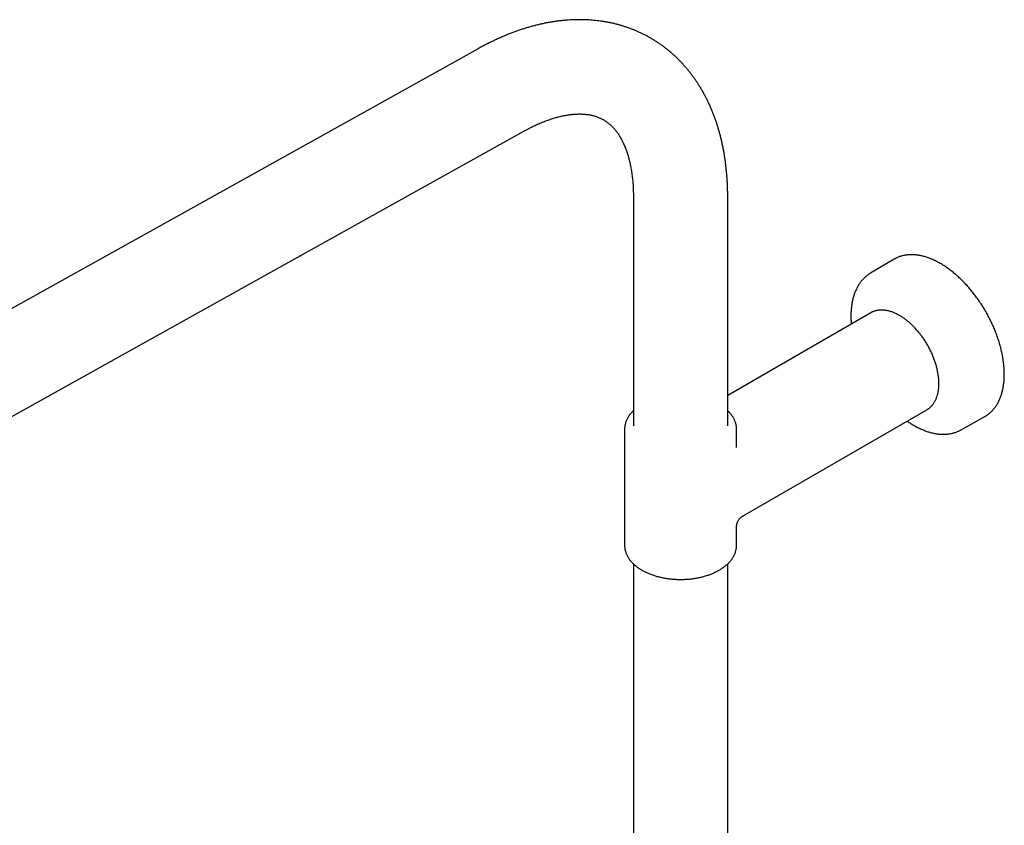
# Model space of a CAD drawing. Header units: millimetres. Extents: x 8 to 1764, y 12 to 2805.
# Tile 10 of 26: x 1433 to 1661, y 1156 to 1343. Entities that reach past the tile are written whole.
import ezdxf

# ---------------------------------------------------------------- set-up
doc = ezdxf.new("R2010")
doc.units = ezdxf.units.MM

msp = doc.modelspace()

# ---------------------------------------------------------------- linework, layer by layer
at = {"color": 7, "linetype": 'Continuous', "lineweight": 30}
for p, q in [((1539.3, 1336.5), (1311.85, 1209.78)), ((1315.71, 1186.86), (1549.96, 1317.37)), ((1575.37, 1302.01), (1575.37, 1248.94)), ((1597.27, 1248.94), (1597.27, 1302.01)), ((1635.89, 1287.6), (1630.44, 1284.38)), ((1630.44, 1284.38), (1630.45, 1284.38)), ((1630.52, 1275.17), (1597.27, 1255.98)), ((1600.82, 1228.01), (1643.52, 1252.66)), ((1651.45, 1247.98), (1656.97, 1251.09)), ((1573.32, 1248.12), (1573.32, 1221.17)), ((1599.32, 1243.88), (1599.32, 1248.12)), ((1599.32, 1221.17), (1599.32, 1225.41)), ((1575.37, 1216.86), (1575.37, 880.21)), ((1597.27, 880.21), (1597.27, 1216.86))]:
    msp.add_line(p, q, dxfattribs=at)
at = {"color": 7, "linetype": 'Continuous', "lineweight": 30, "flags": 128}
for points in [[(1630.8, 1275.32), (1630.74, 1275.29), (1630.52, 1275.17)], [(1643.52, 1252.66), (1643.67, 1252.75), (1643.8, 1252.83)]]:
    msp.add_lwpolyline(points, dxfattribs=at)
at = {"color": 7, "linetype": 'Continuous', "lineweight": 30}
for centre, start, end in [((1639.47, 1281.55), 116.4288, 120.6086), ((1653.51, 1257.22), 299.386, 303.6177)]:
    msp.add_arc(centre, 7.03, start, end, dxfattribs=at)
for points, knots in [([(1597.27, 1302.01), (1597.27, 1302.19), (1597.27, 1302.68), (1597.25, 1303.5), (1597.23, 1304.46), (1597.18, 1305.41), (1597.13, 1306.36), (1597.06, 1307.3), (1596.97, 1308.23), (1596.87, 1309.16), (1596.76, 1310.08), (1596.63, 1310.99), (1596.49, 1311.9), (1596.33, 1312.79), (1596.16, 1313.68), (1595.97, 1314.56), (1595.77, 1315.43), (1595.56, 1316.28), (1595.33, 1317.13), (1595.09, 1317.97), (1594.84, 1318.8), (1594.57, 1319.62), (1594.28, 1320.42), (1593.99, 1321.22), (1593.68, 1322), (1593.35, 1322.77), (1593.02, 1323.53), (1592.67, 1324.27), (1592.3, 1325.01), (1591.93, 1325.73), (1591.54, 1326.44), (1591.14, 1327.13), (1590.73, 1327.81), (1590.3, 1328.48), (1589.87, 1329.13), (1589.42, 1329.77), (1588.96, 1330.4), (1588.49, 1331.01), (1588.01, 1331.61), (1587.52, 1332.19), (1587.02, 1332.76), (1586.5, 1333.32), (1585.98, 1333.86), (1585.45, 1334.39), (1584.9, 1334.9), (1584.35, 1335.39), (1583.78, 1335.88), (1583.21, 1336.35), (1582.63, 1336.8), (1582.04, 1337.24), (1581.44, 1337.66), (1580.83, 1338.07), (1580.21, 1338.46), (1579.58, 1338.84), (1578.95, 1339.21), (1578.3, 1339.56), (1577.65, 1339.89), (1576.99, 1340.21), (1576.32, 1340.51), (1575.65, 1340.8), (1574.96, 1341.07), (1574.27, 1341.32), (1573.57, 1341.56), (1572.87, 1341.79), (1572.16, 1342), (1571.44, 1342.19), (1570.71, 1342.37), (1569.98, 1342.53), (1569.24, 1342.67), (1568.49, 1342.8), (1567.74, 1342.92), (1566.98, 1343.01), (1566.21, 1343.09), (1565.44, 1343.16), (1564.67, 1343.2), (1563.89, 1343.23), (1563.1, 1343.25), (1562.31, 1343.24), (1561.51, 1343.22), (1560.7, 1343.18), (1559.9, 1343.13), (1559.09, 1343.06), (1558.27, 1342.97), (1557.45, 1342.87), (1556.62, 1342.74), (1555.8, 1342.6), (1554.97, 1342.45), (1554.13, 1342.27), (1553.29, 1342.08), (1552.46, 1341.87), (1551.61, 1341.65), (1550.77, 1341.4), (1549.92, 1341.14), (1549.08, 1340.87), (1548.23, 1340.57), (1547.38, 1340.27), (1546.53, 1339.94), (1545.68, 1339.6), (1544.84, 1339.24), (1543.99, 1338.86), (1543.14, 1338.47), (1542.29, 1338.07), (1541.45, 1337.64), (1540.6, 1337.21), (1539.89, 1336.82), (1539.45, 1336.58), (1539.3, 1336.5)], [0, 0, 0, 0, 0.00555, 0.015849, 0.026149, 0.036448, 0.046744, 0.057036, 0.067322, 0.077601, 0.087871, 0.09813, 0.108376, 0.118608, 0.128824, 0.139022, 0.1492, 0.159355, 0.169485, 0.17959, 0.189666, 0.199712, 0.209725, 0.219706, 0.229651, 0.239559, 0.24943, 0.259261, 0.269053, 0.278805, 0.288516, 0.298185, 0.307814, 0.317402, 0.326949, 0.336456, 0.345924, 0.355354, 0.364746, 0.374104, 0.383426, 0.392717, 0.401976, 0.411206, 0.42041, 0.429588, 0.438743, 0.447878, 0.456994, 0.466094, 0.475181, 0.484256, 0.493323, 0.502383, 0.511439, 0.520494, 0.529549, 0.538608, 0.547671, 0.556742, 0.565824, 0.574918, 0.584027, 0.593154, 0.6023, 0.611468, 0.62066, 0.629879, 0.639125, 0.6484, 0.657708, 0.667048, 0.676423, 0.685834, 0.695281, 0.704767, 0.714292, 0.723856, 0.73346, 0.743104, 0.752787, 0.762511, 0.772275, 0.782077, 0.791918, 0.801795, 0.811709, 0.821658, 0.83164, 0.841653, 0.851697, 0.861769, 0.871868, 0.881991, 0.892136, 0.902303, 0.912487, 0.922689, 0.932906, 0.943135, 0.953376, 0.963626, 0.973885, 0.98415, 0.99442, 1, 1, 1, 1]), ([(1549.96, 1317.37), (1550.06, 1317.42), (1550.36, 1317.59), (1550.84, 1317.85), (1551.41, 1318.14), (1551.98, 1318.42), (1552.54, 1318.69), (1553.1, 1318.95), (1553.65, 1319.19), (1554.2, 1319.42), (1554.74, 1319.63), (1555.27, 1319.83), (1555.8, 1320.02), (1556.32, 1320.2), (1556.84, 1320.36), (1557.34, 1320.51), (1557.84, 1320.64), (1558.33, 1320.77), (1558.82, 1320.88), (1559.29, 1320.98), (1559.76, 1321.06), (1560.22, 1321.14), (1560.68, 1321.2), (1561.12, 1321.25), (1561.56, 1321.29), (1561.99, 1321.32), (1562.41, 1321.34), (1562.82, 1321.35), (1563.23, 1321.34), (1563.63, 1321.33), (1564.02, 1321.3), (1564.4, 1321.26), (1564.78, 1321.22), (1565.15, 1321.16), (1565.51, 1321.09), (1565.87, 1321.01), (1566.23, 1320.91), (1566.58, 1320.81), (1566.93, 1320.69), (1567.28, 1320.56), (1567.63, 1320.41), (1567.97, 1320.24), (1568.32, 1320.06), (1568.65, 1319.86), (1568.99, 1319.65), (1569.31, 1319.42), (1569.62, 1319.17), (1569.92, 1318.92), (1570.21, 1318.66), (1570.48, 1318.38), (1570.75, 1318.1), (1571, 1317.81), (1571.25, 1317.5), (1571.49, 1317.19), (1571.72, 1316.87), (1571.95, 1316.53), (1572.17, 1316.19), (1572.38, 1315.83), (1572.58, 1315.46), (1572.78, 1315.08), (1572.97, 1314.69), (1573.16, 1314.28), (1573.34, 1313.86), (1573.51, 1313.43), (1573.68, 1312.99), (1573.84, 1312.54), (1573.99, 1312.07), (1574.14, 1311.59), (1574.28, 1311.1), (1574.41, 1310.59), (1574.53, 1310.07), (1574.65, 1309.54), (1574.76, 1309), (1574.86, 1308.45), (1574.95, 1307.88), (1575.03, 1307.3), (1575.11, 1306.71), (1575.17, 1306.11), (1575.23, 1305.5), (1575.28, 1304.87), (1575.31, 1304.24), (1575.34, 1303.59), (1575.36, 1302.94), (1575.37, 1302.41), (1575.37, 1302.1), (1575.37, 1302.01)], [0, 0, 0, 0, 0.00584, 0.016992, 0.028134, 0.039268, 0.050395, 0.061516, 0.072633, 0.083747, 0.094861, 0.105975, 0.117092, 0.128215, 0.139346, 0.15049, 0.161649, 0.172827, 0.18403, 0.195262, 0.20653, 0.217839, 0.229197, 0.240612, 0.252093, 0.26365, 0.275293, 0.287037, 0.298894, 0.310881, 0.323016, 0.335319, 0.347812, 0.360521, 0.373474, 0.386701, 0.400237, 0.414116, 0.428372, 0.443032, 0.458109, 0.473591, 0.489425, 0.505502, 0.521651, 0.53764, 0.553319, 0.568595, 0.583431, 0.597831, 0.611824, 0.625446, 0.638737, 0.651736, 0.664477, 0.676994, 0.689313, 0.70146, 0.713456, 0.72532, 0.73707, 0.74872, 0.760284, 0.771772, 0.783195, 0.794563, 0.805883, 0.817162, 0.828408, 0.839624, 0.850818, 0.861993, 0.873154, 0.884303, 0.895444, 0.906581, 0.917715, 0.928848, 0.939983, 0.951121, 0.962263, 0.973412, 0.984567, 0.995731, 1, 1, 1, 1]), ([(1657.42, 1251.37), (1657.45, 1251.39), (1657.58, 1251.47), (1657.8, 1251.64), (1658.08, 1251.86), (1658.35, 1252.09), (1658.61, 1252.34), (1658.86, 1252.61), (1659.09, 1252.89), (1659.32, 1253.18), (1659.54, 1253.49), (1659.75, 1253.81), (1659.95, 1254.14), (1660.13, 1254.48), (1660.3, 1254.84), (1660.47, 1255.21), (1660.62, 1255.59), (1660.76, 1255.98), (1660.88, 1256.39), (1661, 1256.8), (1661.1, 1257.23), (1661.2, 1257.66), (1661.27, 1258.1), (1661.34, 1258.56), (1661.4, 1259.02), (1661.44, 1259.49), (1661.47, 1259.97), (1661.48, 1260.46), (1661.49, 1260.95), (1661.48, 1261.45), (1661.46, 1261.96), (1661.43, 1262.47), (1661.39, 1262.99), (1661.33, 1263.51), (1661.26, 1264.04), (1661.18, 1264.58), (1661.09, 1265.11), (1660.98, 1265.65), (1660.86, 1266.2), (1660.73, 1266.74), (1660.59, 1267.29), (1660.44, 1267.84), (1660.28, 1268.39), (1660.1, 1268.94), (1659.92, 1269.49), (1659.72, 1270.05), (1659.51, 1270.6), (1659.3, 1271.15), (1659.07, 1271.7), (1658.83, 1272.24), (1658.58, 1272.79), (1658.32, 1273.33), (1658.05, 1273.87), (1657.77, 1274.4), (1657.48, 1274.94), (1657.19, 1275.46), (1656.88, 1275.98), (1656.57, 1276.5), (1656.25, 1277.01), (1655.92, 1277.51), (1655.58, 1278.01), (1655.23, 1278.5), (1654.88, 1278.98), (1654.52, 1279.46), (1654.16, 1279.92), (1653.79, 1280.38), (1653.41, 1280.83), (1653.02, 1281.27), (1652.64, 1281.7), (1652.24, 1282.12), (1651.84, 1282.53), (1651.44, 1282.93), (1651.03, 1283.32), (1650.62, 1283.69), (1650.21, 1284.06), (1649.79, 1284.41), (1649.37, 1284.75), (1648.95, 1285.08), (1648.52, 1285.39), (1648.1, 1285.69), (1647.67, 1285.98), (1647.24, 1286.26), (1646.81, 1286.52), (1646.38, 1286.77), (1645.95, 1287), (1645.52, 1287.22), (1645.09, 1287.42), (1644.66, 1287.61), (1644.23, 1287.78), (1643.81, 1287.94), (1643.39, 1288.08), (1642.97, 1288.21), (1642.55, 1288.32), (1642.13, 1288.41), (1641.72, 1288.49), (1641.31, 1288.56), (1640.91, 1288.61), (1640.51, 1288.64), (1640.12, 1288.66), (1639.73, 1288.66), (1639.35, 1288.64), (1638.97, 1288.61), (1638.6, 1288.56), (1638.24, 1288.5), (1637.88, 1288.42), (1637.53, 1288.32), (1637.19, 1288.21), (1636.86, 1288.08), (1636.58, 1287.96), (1636.41, 1287.88), (1636.35, 1287.85)], [0, 0, 0, 0, 0.002802, 0.012046, 0.021293, 0.030545, 0.039803, 0.049068, 0.058343, 0.067627, 0.076921, 0.086226, 0.09554, 0.104865, 0.114199, 0.123542, 0.132893, 0.142251, 0.151615, 0.160985, 0.170359, 0.179737, 0.189117, 0.198501, 0.207885, 0.217271, 0.226658, 0.236046, 0.245433, 0.25482, 0.264207, 0.273592, 0.282978, 0.292362, 0.301746, 0.311128, 0.32051, 0.329891, 0.33927, 0.348649, 0.358027, 0.367404, 0.37678, 0.386155, 0.39553, 0.404904, 0.414277, 0.423649, 0.433021, 0.442393, 0.451764, 0.461135, 0.470506, 0.479876, 0.489247, 0.498617, 0.507987, 0.517357, 0.526727, 0.536098, 0.545469, 0.554839, 0.564211, 0.573582, 0.582955, 0.592327, 0.601701, 0.611075, 0.620449, 0.629825, 0.639201, 0.648578, 0.657956, 0.667335, 0.676716, 0.686097, 0.695479, 0.704862, 0.714247, 0.723632, 0.733019, 0.742406, 0.751794, 0.761184, 0.770573, 0.779964, 0.789354, 0.798744, 0.808134, 0.817522, 0.826909, 0.836294, 0.845677, 0.855056, 0.86443, 0.8738, 0.883163, 0.89252, 0.901869, 0.911209, 0.92054, 0.929861, 0.939172, 0.948471, 0.957761, 0.96704, 0.97631, 0.985571, 0.994826, 1, 1, 1, 1]), ([(1630.45, 1284.38), (1630.42, 1284.36), (1630.28, 1284.29), (1630.05, 1284.13), (1629.75, 1283.92), (1629.46, 1283.7), (1629.18, 1283.46), (1628.91, 1283.2), (1628.65, 1282.93), (1628.41, 1282.65), (1628.17, 1282.35), (1627.94, 1282.04), (1627.72, 1281.72), (1627.52, 1281.38), (1627.32, 1281.03), (1627.14, 1280.67), (1626.97, 1280.3), (1626.81, 1279.91), (1626.66, 1279.51), (1626.52, 1279.1), (1626.4, 1278.68), (1626.29, 1278.25), (1626.19, 1277.81), (1626.11, 1277.36), (1626.04, 1276.9), (1625.98, 1276.43), (1625.93, 1275.96), (1625.89, 1275.47), (1625.87, 1274.99), (1625.87, 1274.63), (1625.87, 1274.34), (1625.87, 1274.05), (1625.88, 1273.62), (1625.91, 1273.1), (1625.93, 1272.74), (1625.95, 1272.55), (1625.95, 1272.54)], [0, 0, 0, 0, 0.00921, 0.040441, 0.071676, 0.102932, 0.134227, 0.165577, 0.196996, 0.228498, 0.260091, 0.291783, 0.323579, 0.35548, 0.387487, 0.419597, 0.451805, 0.484104, 0.516488, 0.548947, 0.581473, 0.614057, 0.646689, 0.679363, 0.712069, 0.7448, 0.777551, 0.810315, 0.843087, 0.874157, 0.881655, 0.898997, 0.931773, 0.964542, 0.997304, 1, 1, 1, 1]), ([(1643.81, 1252.84), (1643.87, 1252.88), (1644, 1252.97), (1644.2, 1253.13), (1644.41, 1253.32), (1644.61, 1253.53), (1644.8, 1253.75), (1644.98, 1253.98), (1645.15, 1254.22), (1645.31, 1254.48), (1645.46, 1254.75), (1645.59, 1255.04), (1645.72, 1255.33), (1645.83, 1255.64), (1645.93, 1255.96), (1646.02, 1256.29), (1646.1, 1256.63), (1646.16, 1256.98), (1646.22, 1257.33), (1646.26, 1257.7), (1646.28, 1258.08), (1646.3, 1258.46), (1646.3, 1258.85), (1646.29, 1259.25), (1646.27, 1259.65), (1646.23, 1260.06), (1646.19, 1260.47), (1646.13, 1260.89), (1646.05, 1261.31), (1645.97, 1261.74), (1645.88, 1262.17), (1645.77, 1262.6), (1645.65, 1263.03), (1645.52, 1263.46), (1645.38, 1263.9), (1645.22, 1264.33), (1645.06, 1264.76), (1644.89, 1265.19), (1644.7, 1265.62), (1644.51, 1266.05), (1644.3, 1266.48), (1644.09, 1266.9), (1643.86, 1267.32), (1643.63, 1267.73), (1643.39, 1268.14), (1643.14, 1268.54), (1642.88, 1268.94), (1642.62, 1269.33), (1642.34, 1269.71), (1642.06, 1270.09), (1641.78, 1270.45), (1641.48, 1270.81), (1641.18, 1271.16), (1640.88, 1271.5), (1640.57, 1271.83), (1640.25, 1272.15), (1639.94, 1272.46), (1639.61, 1272.75), (1639.29, 1273.04), (1638.96, 1273.31), (1638.62, 1273.57), (1638.29, 1273.82), (1637.95, 1274.06), (1637.62, 1274.28), (1637.28, 1274.48), (1636.94, 1274.68), (1636.6, 1274.86), (1636.26, 1275.02), (1635.92, 1275.17), (1635.58, 1275.3), (1635.25, 1275.42), (1634.91, 1275.53), (1634.58, 1275.61), (1634.26, 1275.68), (1633.93, 1275.74), (1633.61, 1275.78), (1633.3, 1275.8), (1632.99, 1275.81), (1632.68, 1275.8), (1632.38, 1275.78), (1632.09, 1275.74), (1631.81, 1275.68), (1631.53, 1275.61), (1631.26, 1275.52), (1631.02, 1275.43), (1630.87, 1275.36), (1630.81, 1275.33)], [0, 0, 0, 0, 0.008284, 0.020044, 0.031814, 0.0436, 0.055406, 0.067236, 0.079091, 0.090973, 0.10288, 0.114813, 0.126768, 0.138744, 0.150737, 0.162745, 0.174765, 0.186794, 0.198831, 0.210872, 0.222917, 0.234964, 0.247011, 0.259058, 0.271103, 0.283147, 0.295189, 0.307228, 0.319265, 0.331299, 0.343331, 0.355361, 0.367388, 0.379412, 0.391435, 0.403456, 0.415475, 0.427493, 0.439509, 0.451524, 0.463539, 0.475552, 0.487565, 0.499578, 0.511591, 0.523604, 0.535617, 0.547631, 0.559646, 0.571662, 0.583678, 0.595697, 0.607717, 0.619738, 0.631762, 0.643788, 0.655817, 0.667848, 0.679881, 0.691918, 0.703957, 0.716, 0.728045, 0.740093, 0.752143, 0.764196, 0.77625, 0.788305, 0.800361, 0.812414, 0.824465, 0.836511, 0.848551, 0.860581, 0.872599, 0.884602, 0.896588, 0.908553, 0.920495, 0.932412, 0.944301, 0.956164, 0.967999, 0.979811, 0.991601, 1, 1, 1, 1]), ([(1575.37, 1252.43), (1575.31, 1252.37), (1575.15, 1252.23), (1574.93, 1251.99), (1574.71, 1251.73), (1574.5, 1251.46), (1574.3, 1251.19), (1574.13, 1250.91), (1573.97, 1250.63), (1573.82, 1250.34), (1573.7, 1250.06), (1573.59, 1249.77), (1573.5, 1249.47), (1573.43, 1249.18), (1573.38, 1248.89), (1573.34, 1248.59), (1573.32, 1248.34), (1573.32, 1248.18), (1573.32, 1248.13)], [0, 0, 0, 0, 0.049705, 0.117093, 0.184268, 0.251182, 0.31779, 0.384052, 0.449933, 0.515408, 0.580465, 0.645106, 0.709348, 0.77322, 0.836769, 0.90005, 0.963131, 1, 1, 1, 1]), ([(1599.32, 1248.12), (1599.32, 1248.19), (1599.32, 1248.37), (1599.29, 1248.64), (1599.26, 1248.93), (1599.2, 1249.23), (1599.13, 1249.52), (1599.03, 1249.8), (1598.93, 1250.09), (1598.8, 1250.37), (1598.66, 1250.65), (1598.5, 1250.93), (1598.33, 1251.2), (1598.13, 1251.47), (1597.93, 1251.74), (1597.7, 1252), (1597.48, 1252.23), (1597.33, 1252.37), (1597.27, 1252.43)], [0, 0, 0, 0, 0.049198, 0.111981, 0.174796, 0.237722, 0.30083, 0.364185, 0.427844, 0.49185, 0.556234, 0.621014, 0.686193, 0.751761, 0.817698, 0.883973, 0.950549, 1, 1, 1, 1]), ([(1638.95, 1250.02), (1639.02, 1249.97), (1639.24, 1249.82), (1639.6, 1249.58), (1640.03, 1249.3), (1640.47, 1249.04), (1640.91, 1248.8), (1641.34, 1248.56), (1641.78, 1248.35), (1642.22, 1248.14), (1642.65, 1247.96), (1643.09, 1247.79), (1643.52, 1247.63), (1643.96, 1247.49), (1644.39, 1247.37), (1644.81, 1247.26), (1645.24, 1247.16), (1645.66, 1247.09), (1646.08, 1247.03), (1646.49, 1246.99), (1646.9, 1246.96), (1647.31, 1246.95), (1647.71, 1246.96), (1648.1, 1246.98), (1648.49, 1247.02), (1648.87, 1247.08), (1649.24, 1247.15), (1649.61, 1247.23), (1649.96, 1247.34), (1650.31, 1247.46), (1650.66, 1247.59), (1650.99, 1247.74), (1651.26, 1247.87), (1651.41, 1247.96), (1651.45, 1247.99)], [0, 0, 0, 0, 0.016478, 0.049268, 0.08207, 0.114881, 0.1477, 0.180524, 0.213352, 0.246178, 0.278999, 0.311809, 0.344604, 0.377376, 0.410119, 0.442824, 0.475483, 0.508087, 0.540626, 0.573091, 0.605474, 0.637765, 0.669957, 0.702046, 0.734026, 0.765897, 0.79766, 0.829319, 0.860879, 0.892351, 0.923747, 0.955079, 0.986365, 1, 1, 1, 1]), ([(1599.32, 1225.41), (1599.32, 1225.49), (1599.32, 1225.64), (1599.35, 1225.85), (1599.38, 1226.01), (1599.42, 1226.19), (1599.48, 1226.39), (1599.56, 1226.6), (1599.66, 1226.81), (1599.78, 1227.02), (1599.95, 1227.26), (1600.18, 1227.52), (1600.47, 1227.78), (1600.7, 1227.93), (1600.82, 1228.01)], [0, 0, 0, 0, 0.078837, 0.144872, 0.197352, 0.23754, 0.315808, 0.396343, 0.457094, 0.534525, 0.628527, 0.738412, 0.862903, 1, 1, 1, 1]), ([(1573.32, 1221.17), (1573.32, 1221.1), (1573.32, 1220.93), (1573.34, 1220.67), (1573.38, 1220.37), (1573.44, 1220.08), (1573.51, 1219.79), (1573.6, 1219.5), (1573.71, 1219.22), (1573.83, 1218.93), (1573.97, 1218.65), (1574.13, 1218.38), (1574.3, 1218.1), (1574.49, 1217.83), (1574.7, 1217.57), (1574.93, 1217.31), (1575.17, 1217.05), (1575.42, 1216.8), (1575.69, 1216.56), (1575.98, 1216.33), (1576.27, 1216.1), (1576.59, 1215.88), (1576.91, 1215.66), (1577.16, 1215.51), (1577.3, 1215.43), (1577.33, 1215.41)], [0, 0, 0, 0, 0.031009, 0.074844, 0.118699, 0.162628, 0.206682, 0.250907, 0.295341, 0.340017, 0.384956, 0.430171, 0.475665, 0.521431, 0.567456, 0.613717, 0.66019, 0.706846, 0.753653, 0.800583, 0.847608, 0.894702, 0.941842, 0.986599, 1, 1, 1, 1]), ([(1577.33, 1215.41), (1577.4, 1215.37), (1577.57, 1215.27), (1577.88, 1215.11), (1578.25, 1214.93), (1578.63, 1214.75), (1579.02, 1214.59), (1579.42, 1214.43), (1579.83, 1214.28), (1580.25, 1214.14), (1580.67, 1214.02), (1581.1, 1213.9), (1581.54, 1213.79), (1581.99, 1213.69), (1582.44, 1213.6), (1582.9, 1213.52), (1583.36, 1213.45), (1583.82, 1213.39), (1584.29, 1213.34), (1584.76, 1213.3), (1585.23, 1213.27), (1585.7, 1213.25), (1586.18, 1213.24), (1586.65, 1213.25), (1587.12, 1213.26), (1587.6, 1213.28), (1588.07, 1213.31), (1588.53, 1213.36), (1589, 1213.41), (1589.46, 1213.47), (1589.92, 1213.55), (1590.38, 1213.63), (1590.82, 1213.73), (1591.27, 1213.83), (1591.7, 1213.94), (1592.13, 1214.06), (1592.56, 1214.2), (1592.97, 1214.34), (1593.38, 1214.49), (1593.77, 1214.65), (1594.16, 1214.82), (1594.54, 1215), (1594.9, 1215.18), (1595.26, 1215.38), (1595.6, 1215.58), (1595.93, 1215.8), (1596.25, 1216.02), (1596.56, 1216.24), (1596.85, 1216.48), (1597.13, 1216.72), (1597.39, 1216.97), (1597.64, 1217.23), (1597.87, 1217.49), (1598.08, 1217.75), (1598.28, 1218.03), (1598.46, 1218.3), (1598.63, 1218.58), (1598.78, 1218.87), (1598.91, 1219.15), (1599.02, 1219.44), (1599.11, 1219.73), (1599.19, 1220.03), (1599.25, 1220.32), (1599.29, 1220.62), (1599.32, 1220.9), (1599.32, 1221.09), (1599.32, 1221.17)], [0, 0, 0, 0, 0.00848, 0.0244372, 0.0403872, 0.0563304, 0.0722652, 0.0881903, 0.104105, 0.120009, 0.1359022, 0.1517849, 0.1676575, 0.1835206, 0.1993748, 0.215221, 0.23106, 0.2468927, 0.2627201, 0.278543, 0.2943625, 0.3101795, 0.3259952, 0.3418103, 0.357626, 0.373443, 0.3892622, 0.4050848, 0.4209116, 0.4367437, 0.4525822, 0.4684279, 0.4842819, 0.500145, 0.5160182, 0.5319022, 0.5477978, 0.5637055, 0.5796258, 0.5955588, 0.6115046, 0.6274626, 0.643432, 0.6594116, 0.6753991, 0.691392, 0.7073855, 0.7233742, 0.7393516, 0.7553105, 0.7712422, 0.787137, 0.8029845, 0.8187738, 0.8344941, 0.8501353, 0.8656888, 0.881148, 0.8965092, 0.9117719, 0.9269389, 0.9420166, 0.9570146, 0.9719456, 0.9868246, 1, 1, 1, 1])]:
    msp.add_open_spline(points, degree=3, knots=knots, dxfattribs=at)

doc.saveas('drawing.dxf')
